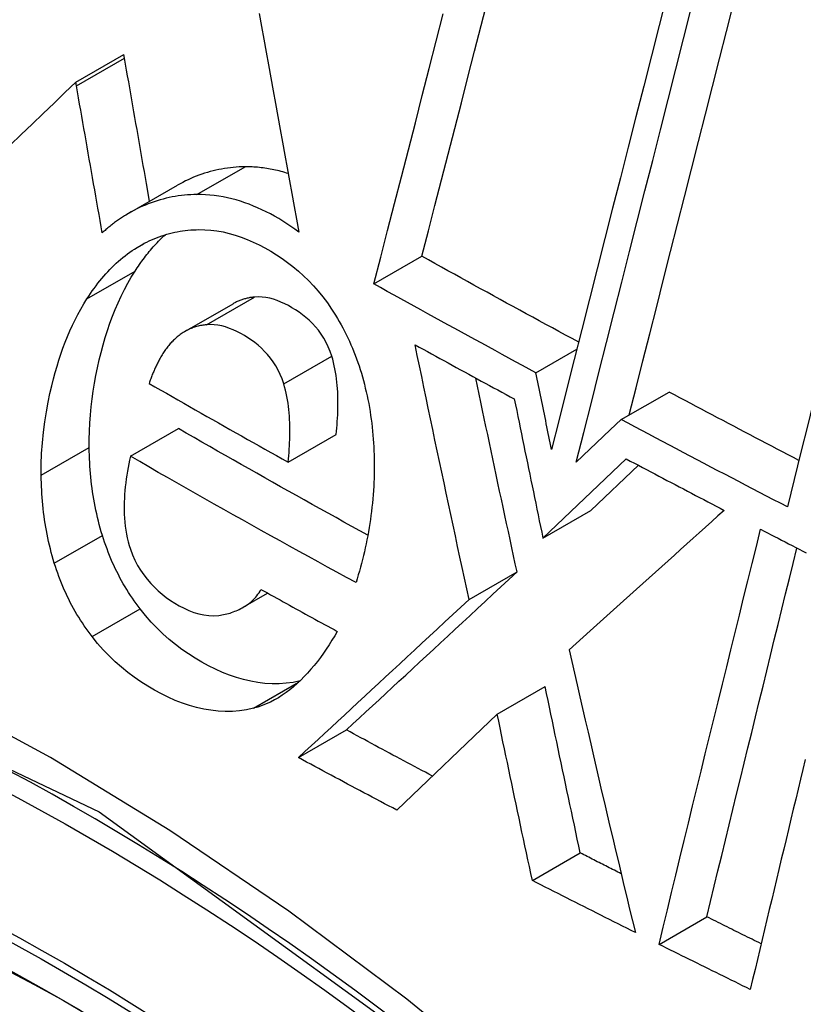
# Model space of a CAD drawing. Header units: inches. Extents: x 338.7 to 398.8, y 128 to 186.9.
# Tile 77 of 110: x 396.8079 to 396.9041, y 140.9746 to 141.0954. Entities that reach past the tile are written whole.
import ezdxf

# ---------------------------------------------------------------- set-up
doc = ezdxf.new("R2010")
doc.units = ezdxf.units.IN
doc.header["$MEASUREMENT"] = 0
doc.layers.add('Visible Edges(ANSI)', color=7, linetype='Continuous', lineweight=25)
doc.layers.add('Visible Tangent Edges(ANSI)', color=7, linetype='Continuous', lineweight=25)

msp = doc.modelspace()

# ---------------------------------------------------------------- linework, layer by layer
at = {"layer": 'Visible Edges(ANSI)'}
for p, q in [((396.81481, 141.08778), (396.82071, 141.09117)), ((396.82079, 141.09073), (396.82071, 141.09117)), ((396.81489, 141.08733), (396.81481, 141.08778)), ((396.82139, 141.07173), (396.82729, 141.07513)), ((396.85141, 141.06302), (396.8573, 141.06641)), ((396.82821, 141.05718), (396.83411, 141.06058)), ((396.8713, 141.05212), (396.87632, 141.05501)), ((396.88175, 141.04636), (396.88764, 141.04975)), ((396.88175, 141.04636), (396.8804, 141.04509)), ((396.82151, 141.04186), (396.82741, 141.04525)), ((396.8804, 141.04509), (396.87625, 141.04113)), ((396.84087, 141.04114), (396.84677, 141.04454)), ((396.87216, 141.03182), (396.88239, 141.04154)), ((396.87805, 141.03521), (396.88388, 141.04075)), ((396.87216, 141.03182), (396.87805, 141.03521)), ((396.86309, 141.02428), (396.86898, 141.02767)), ((396.83536, 141.02332), (396.83836, 141.02505)), ((396.86655, 141.01021), (396.87243, 141.0136)), ((396.86655, 141.01021), (396.85422, 140.99842)), ((396.84214, 141.00487), (396.84803, 141.00827)), ((396.87086, 140.98979), (396.87674, 140.99317)), ((396.88641, 140.98195), (396.89228, 140.98533))]:
    msp.add_line(p, q, dxfattribs=at)
at = {"layer": 'Visible Edges(ANSI)', "flags": 128}
for points in [[(396.8573, 141.06641), (396.8581, 141.06952), (396.8589, 141.07265), (396.85971, 141.07578), (396.86052, 141.07893), (396.86133, 141.08208), (396.86214, 141.08524), (396.86295, 141.08841), (396.86377, 141.09158), (396.86458, 141.09475), (396.8654, 141.09793)], [(396.88737, 141.09847), (396.88642, 141.09475), (396.88547, 141.09102), (396.88452, 141.08728), (396.88357, 141.08354), (396.88261, 141.0798), (396.88166, 141.07605), (396.88071, 141.07231), (396.87976, 141.06858), (396.87882, 141.06485), (396.87787, 141.06113), (396.87693, 141.05742), (396.87599, 141.05372), (396.87506, 141.05003), (396.87413, 141.04636), (396.87321, 141.04271)], [(396.87625, 141.04113), (396.87717, 141.04478), (396.8781, 141.04845), (396.87903, 141.05213), (396.87996, 141.05582), (396.8809, 141.05953), (396.88184, 141.06325), (396.88279, 141.06698), (396.88374, 141.07071), (396.88468, 141.07444), (396.88563, 141.07818), (396.88658, 141.08192), (396.88753, 141.08566), (396.88848, 141.08939), (396.88943, 141.09312), (396.89037, 141.09684)], [(396.88275, 141.04694), (396.88359, 141.05025), (396.88443, 141.05357), (396.88527, 141.05691), (396.88612, 141.06026), (396.88697, 141.06361), (396.88782, 141.06698), (396.88867, 141.07035), (396.88953, 141.07372), (396.89039, 141.0771), (396.89125, 141.08049), (396.8921, 141.08387), (396.89296, 141.08725), (396.89382, 141.09063), (396.89468, 141.09401), (396.89554, 141.09738)], [(396.9174, 141.09674), (396.91655, 141.09336), (396.9157, 141.08997), (396.91485, 141.08658), (396.914, 141.08317), (396.91315, 141.07977), (396.91229, 141.07636), (396.91144, 141.07295), (396.91059, 141.06953), (396.90974, 141.06612), (396.90889, 141.06271), (396.90804, 141.0593), (396.90719, 141.0559), (396.90634, 141.0525), (396.9055, 141.04911), (396.90466, 141.04573), (396.90383, 141.04236), (396.90299, 141.03899), (396.90217, 141.03564)], [(396.83733, 141.09619), (396.83761, 141.09462), (396.8379, 141.09305), (396.83818, 141.09147), (396.83847, 141.08989), (396.83875, 141.08831), (396.83904, 141.08673), (396.83932, 141.08515), (396.83961, 141.08357), (396.8399, 141.08199), (396.84018, 141.08041), (396.84047, 141.07884), (396.84076, 141.07726), (396.84105, 141.07568), (396.84134, 141.0741), (396.84162, 141.07253), (396.84191, 141.07095), (396.8422, 141.06938)], [(396.85141, 141.06302), (396.85225, 141.06629), (396.85309, 141.06957), (396.85394, 141.07287), (396.85478, 141.07617), (396.85564, 141.07949), (396.85649, 141.08281), (396.85734, 141.08614), (396.8582, 141.08947), (396.85906, 141.09281), (396.85992, 141.09615)], [(396.82387, 141.07316), (396.82374, 141.07389), (396.82361, 141.07463), (396.82348, 141.07536), (396.82335, 141.07609), (396.82322, 141.07683), (396.82309, 141.07756), (396.82296, 141.07829), (396.82284, 141.07903), (396.82271, 141.07976), (396.82258, 141.08049), (396.82245, 141.08123), (396.82232, 141.08196), (396.82219, 141.08269), (396.82206, 141.08343), (396.82194, 141.08416), (396.82181, 141.08489), (396.82168, 141.08562), (396.82155, 141.08635), (396.82142, 141.08708), (396.8213, 141.08781), (396.82117, 141.08854), (396.82104, 141.08927), (396.82091, 141.09), (396.82079, 141.09073)], [(396.81481, 141.08778), (396.81348, 141.0865), (396.81214, 141.08522), (396.8108, 141.08393), (396.80946, 141.08264), (396.80811, 141.08134), (396.80676, 141.08004)], [(396.81805, 141.06929), (396.81792, 141.07004), (396.81779, 141.07079), (396.81766, 141.07154), (396.81752, 141.0723), (396.81739, 141.07305), (396.81726, 141.0738), (396.81713, 141.07456), (396.81699, 141.07531), (396.81686, 141.07607), (396.81673, 141.07682), (396.8166, 141.07757), (396.81646, 141.07832), (396.81633, 141.07908), (396.8162, 141.07983), (396.81607, 141.08058), (396.81594, 141.08133), (396.81581, 141.08209), (396.81567, 141.08284), (396.81554, 141.08359), (396.81541, 141.08434), (396.81528, 141.08509), (396.81515, 141.08584), (396.81502, 141.08659), (396.81489, 141.08733)], [(396.83558, 141.07739), (396.83521, 141.07738), (396.83485, 141.07737), (396.83449, 141.07735), (396.83413, 141.07732), (396.83378, 141.07728), (396.83342, 141.07723), (396.83306, 141.07718), (396.83271, 141.07712), (396.83236, 141.07706), (396.83201, 141.07698), (396.83166, 141.0769), (396.83131, 141.07681), (396.83096, 141.07671), (396.83062, 141.0766), (396.83027, 141.07649), (396.82993, 141.07637), (396.82959, 141.07624), (396.82926, 141.0761), (396.82892, 141.07596), (396.82859, 141.07581), (396.82826, 141.07565), (396.82794, 141.07548), (396.82761, 141.07531), (396.82729, 141.07513)], [(396.84089, 141.07656), (396.84067, 141.07663), (396.84045, 141.0767), (396.84023, 141.07676), (396.84, 141.07682), (396.83978, 141.07688), (396.83956, 141.07693), (396.83934, 141.07698), (396.83912, 141.07703), (396.8389, 141.07707), (396.83868, 141.07712), (396.83846, 141.07716), (396.83824, 141.07719), (396.83801, 141.07723), (396.83779, 141.07726), (396.83757, 141.07728), (396.83735, 141.07731), (396.83713, 141.07733), (396.83691, 141.07735), (396.83668, 141.07736), (396.83646, 141.07737), (396.83624, 141.07738), (396.83602, 141.07739), (396.8358, 141.07739), (396.83558, 141.07739)], [(396.82968, 141.07399), (396.82929, 141.07398), (396.82891, 141.07397), (396.82853, 141.07394), (396.82815, 141.07391), (396.82777, 141.07387), (396.82739, 141.07382), (396.82702, 141.07376), (396.82664, 141.07369), (396.82627, 141.07362), (396.8259, 141.07354), (396.82553, 141.07344), (396.82516, 141.07334), (396.82479, 141.07323), (396.82443, 141.07311), (396.82406, 141.07298), (396.82371, 141.07285), (396.82335, 141.0727), (396.82299, 141.07255), (396.82264, 141.07239), (396.82229, 141.07222), (396.82195, 141.07204), (396.82161, 141.07186), (396.82127, 141.07166), (396.82093, 141.07146)], [(396.8422, 141.06938), (396.84171, 141.06974), (396.84122, 141.07008), (396.84073, 141.07041), (396.84023, 141.07072), (396.83972, 141.07103), (396.83921, 141.07132), (396.8387, 141.0716), (396.83818, 141.07186), (396.83766, 141.07212), (396.83713, 141.07236), (396.83661, 141.07258), (396.83608, 141.07279), (396.83555, 141.07298), (396.83502, 141.07316), (396.83449, 141.07332), (396.83395, 141.07346), (396.83342, 141.07359), (396.83288, 141.0737), (396.83235, 141.07379), (396.83181, 141.07387), (396.83128, 141.07393), (396.83074, 141.07397), (396.83021, 141.07399), (396.82968, 141.07399)], [(396.82093, 141.07146), (396.8208, 141.07138), (396.82068, 141.0713), (396.82055, 141.07122), (396.82043, 141.07114), (396.82031, 141.07106), (396.82018, 141.07097), (396.82006, 141.07089), (396.81994, 141.0708), (396.81982, 141.07072), (396.81969, 141.07063), (396.81957, 141.07054), (396.81945, 141.07045), (396.81933, 141.07036), (396.81922, 141.07027), (396.8191, 141.07017), (396.81898, 141.07008), (396.81886, 141.06998), (396.81874, 141.06989), (396.81863, 141.06979), (396.81851, 141.06969), (396.8184, 141.06959), (396.81828, 141.06949), (396.81817, 141.06939), (396.81805, 141.06929)], [(396.82208, 141.06458), (396.82221, 141.06479), (396.82235, 141.065), (396.82249, 141.06521), (396.82264, 141.06542), (396.82278, 141.06563), (396.82293, 141.06583), (396.82307, 141.06603), (396.82322, 141.06623), (396.82337, 141.06642), (396.82352, 141.06662), (396.82368, 141.06681), (396.82383, 141.067), (396.82399, 141.06718), (396.82414, 141.06737), (396.8243, 141.06755), (396.82446, 141.06773), (396.82462, 141.0679), (396.82479, 141.06808), (396.82495, 141.06825), (396.82512, 141.06842), (396.82529, 141.06858), (396.82545, 141.06874), (396.82563, 141.06891), (396.8258, 141.06906)], [(396.82232, 141.06749), (396.82261, 141.06767), (396.82291, 141.06783), (396.82321, 141.068), (396.82351, 141.06815), (396.82381, 141.0683), (396.82411, 141.06844), (396.82442, 141.06857), (396.82473, 141.06869), (396.82504, 141.06881), (396.82535, 141.06892), (396.82567, 141.06902), (396.82599, 141.06912), (396.82631, 141.06921), (396.82663, 141.06929), (396.82695, 141.06936), (396.82727, 141.06942), (396.8276, 141.06948), (396.82792, 141.06953), (396.82825, 141.06957), (396.82858, 141.06961), (396.82891, 141.06964), (396.82924, 141.06966), (396.82957, 141.06967), (396.8299, 141.06968)], [(396.8299, 141.06968), (396.83065, 141.06967), (396.83139, 141.06961), (396.83214, 141.06952), (396.83289, 141.06939), (396.83363, 141.06921), (396.83437, 141.069), (396.83511, 141.06876), (396.83585, 141.06848), (396.83658, 141.06816), (396.8373, 141.06781), (396.83802, 141.06743), (396.83874, 141.06703), (396.83943, 141.0666), (396.84012, 141.06615), (396.8408, 141.06566), (396.84147, 141.06514), (396.84213, 141.0646), (396.84277, 141.06402), (396.84339, 141.06342), (396.84399, 141.06278), (396.84458, 141.06212), (396.84514, 141.06142), (396.84569, 141.06069), (396.84621, 141.05992)], [(396.81618, 141.06118), (396.81639, 141.06151), (396.81661, 141.06184), (396.81683, 141.06216), (396.81706, 141.06247), (396.81729, 141.06278), (396.81752, 141.06309), (396.81775, 141.06338), (396.81799, 141.06367), (396.81823, 141.06396), (396.81848, 141.06424), (396.81873, 141.06451), (396.81898, 141.06478), (396.81924, 141.06504), (396.8195, 141.0653), (396.81977, 141.06555), (396.82004, 141.06579), (396.82031, 141.06602), (396.82058, 141.06625), (396.82086, 141.06648), (396.82115, 141.06669), (396.82144, 141.0669), (396.82173, 141.06711), (396.82202, 141.0673), (396.82232, 141.06749)], [(396.87654, 141.05586), (396.87573, 141.0563), (396.87493, 141.05673), (396.87412, 141.05717), (396.87332, 141.05761), (396.87251, 141.05804), (396.87171, 141.05848), (396.87091, 141.05892), (396.8701, 141.05936), (396.8693, 141.0598), (396.8685, 141.06023), (396.8677, 141.06067), (396.86689, 141.06111), (396.86609, 141.06155), (396.86529, 141.06199), (396.86449, 141.06243), (396.86369, 141.06287), (396.86289, 141.06332), (396.86209, 141.06376), (396.86129, 141.0642), (396.86049, 141.06464), (396.8597, 141.06508), (396.8589, 141.06553), (396.8581, 141.06597), (396.8573, 141.06641)], [(396.81646, 141.04293), (396.81646, 141.04394), (396.81648, 141.04494), (396.81653, 141.04594), (396.81661, 141.04693), (396.8167, 141.04792), (396.81681, 141.0489), (396.81695, 141.04987), (396.81711, 141.05083), (396.81728, 141.05179), (396.81748, 141.05273), (396.81769, 141.05368), (396.81792, 141.05461), (396.81817, 141.05552), (396.81843, 141.05642), (396.81871, 141.05731), (396.819, 141.05818), (396.81932, 141.05904), (396.81965, 141.05988), (396.82001, 141.06071), (396.82038, 141.06152), (396.82078, 141.06232), (396.82119, 141.06309), (396.82162, 141.06384), (396.82208, 141.06458)], [(396.8713, 141.05212), (396.87046, 141.05257), (396.86963, 141.05302), (396.8688, 141.05347), (396.86796, 141.05392), (396.86713, 141.05437), (396.8663, 141.05483), (396.86547, 141.05528), (396.86464, 141.05573), (396.86381, 141.05618), (396.86298, 141.05664), (396.86215, 141.05709), (396.86132, 141.05755), (396.86049, 141.058), (396.85966, 141.05845), (396.85883, 141.05891), (396.85801, 141.05936), (396.85718, 141.05982), (396.85635, 141.06028), (396.85553, 141.06073), (396.8547, 141.06119), (396.85388, 141.06164), (396.85305, 141.0621), (396.85223, 141.06256), (396.85141, 141.06302)], [(396.81056, 141.03953), (396.81057, 141.04086), (396.81061, 141.04219), (396.8107, 141.0435), (396.81083, 141.04481), (396.811, 141.0461), (396.81119, 141.04733), (396.8114, 141.04849), (396.81163, 141.04955), (396.81185, 141.05052), (396.81207, 141.05138), (396.81227, 141.05215), (396.8125, 141.05291), (396.81273, 141.05367), (396.81297, 141.05441), (396.81323, 141.05514), (396.8135, 141.05586), (396.81379, 141.05657), (396.81409, 141.05726), (396.8144, 141.05795), (396.81473, 141.05862), (396.81507, 141.05928), (396.81542, 141.05993), (396.81579, 141.06056), (396.81618, 141.06118)], [(396.83675, 141.06141), (396.83664, 141.06139), (396.83652, 141.06138), (396.83641, 141.06136), (396.83629, 141.06135), (396.83618, 141.06133), (396.83607, 141.06131), (396.83595, 141.06128), (396.83584, 141.06126), (396.83573, 141.06123), (396.83562, 141.0612), (396.83551, 141.06117), (396.83539, 141.06114), (396.83528, 141.0611), (396.83517, 141.06107), (396.83506, 141.06103), (396.83496, 141.06099), (396.83485, 141.06094), (396.83474, 141.0609), (396.83463, 141.06085), (396.83453, 141.0608), (396.83442, 141.06075), (396.83432, 141.0607), (396.83421, 141.06064), (396.83411, 141.06058)], [(396.84623, 141.05416), (396.84603, 141.05474), (396.8458, 141.0553), (396.84555, 141.05584), (396.84526, 141.05636), (396.84494, 141.05685), (396.8446, 141.05732), (396.84424, 141.05776), (396.84386, 141.05817), (396.84347, 141.05855), (396.84306, 141.05891), (396.84264, 141.05924), (396.84222, 141.05955), (396.84178, 141.05984), (396.84134, 141.0601), (396.8409, 141.06035), (396.84045, 141.06058), (396.83999, 141.06079), (396.83953, 141.06097), (396.83907, 141.06113), (396.83861, 141.06126), (396.83814, 141.06135), (396.83768, 141.06141), (396.83721, 141.06143), (396.83675, 141.06141)], [(396.84621, 141.05992), (396.84645, 141.05955), (396.84669, 141.05917), (396.84692, 141.05878), (396.84714, 141.0584), (396.84737, 141.058), (396.84758, 141.05761), (396.84779, 141.0572), (396.848, 141.0568), (396.84819, 141.05639), (396.84839, 141.05597), (396.84858, 141.05555), (396.84876, 141.05513), (396.84893, 141.0547), (396.8491, 141.05426), (396.84927, 141.05383), (396.84943, 141.05339), (396.84958, 141.05295), (396.84972, 141.0525), (396.84986, 141.05206), (396.84999, 141.05161), (396.85012, 141.05115), (396.85024, 141.0507), (396.85035, 141.05024), (396.85046, 141.04978)], [(396.83085, 141.05801), (396.8307, 141.05799), (396.83055, 141.05797), (396.8304, 141.05795), (396.83026, 141.05792), (396.83011, 141.0579), (396.82996, 141.05786), (396.82981, 141.05783), (396.82967, 141.05779), (396.82952, 141.05775), (396.82938, 141.0577), (396.82923, 141.05765), (396.82909, 141.0576), (396.82895, 141.05755), (396.82881, 141.05749), (396.82867, 141.05742), (396.82853, 141.05736), (396.82839, 141.05729), (396.82826, 141.05721), (396.82813, 141.05713), (396.82799, 141.05705), (396.82786, 141.05697), (396.82773, 141.05688), (396.82761, 141.05679), (396.82748, 141.05669)], [(396.84033, 141.05077), (396.84013, 141.05135), (396.83991, 141.05191), (396.83965, 141.05245), (396.83936, 141.05296), (396.83905, 141.05345), (396.83872, 141.0539), (396.83836, 141.05434), (396.83799, 141.05474), (396.8376, 141.05513), (396.8372, 141.05548), (396.83678, 141.05582), (396.83636, 141.05612), (396.83593, 141.05641), (396.8355, 141.05668), (396.83505, 141.05693), (396.83459, 141.05716), (396.83413, 141.05738), (396.83367, 141.05756), (396.8332, 141.05773), (396.83273, 141.05786), (396.83226, 141.05795), (396.83179, 141.05801), (396.83132, 141.05803), (396.83085, 141.05801)], [(396.82748, 141.05669), (396.82737, 141.0566), (396.82725, 141.05651), (396.82714, 141.05641), (396.82703, 141.05631), (396.82692, 141.05621), (396.82682, 141.05611), (396.82671, 141.05601), (396.82661, 141.0559), (396.82651, 141.0558), (396.82641, 141.05569), (396.82631, 141.05557), (396.82621, 141.05546), (396.82611, 141.05534), (396.82602, 141.05522), (396.82593, 141.0551), (396.82583, 141.05498), (396.82574, 141.05485), (396.82566, 141.05473), (396.82557, 141.0546), (396.82548, 141.05446), (396.8254, 141.05433), (396.82532, 141.05419), (396.82524, 141.05405), (396.82516, 141.05391)], [(396.86309, 141.02428), (396.86281, 141.02558), (396.86252, 141.02688), (396.86224, 141.02819), (396.86196, 141.02949), (396.86168, 141.03079), (396.8614, 141.0321), (396.86112, 141.0334), (396.86084, 141.03471), (396.86056, 141.03601), (396.86029, 141.03732), (396.86001, 141.03862), (396.85973, 141.03992), (396.85946, 141.04123), (396.85918, 141.04253), (396.8589, 141.04384), (396.85863, 141.04514), (396.85836, 141.04644), (396.85808, 141.04775), (396.85781, 141.04905), (396.85754, 141.05035), (396.85727, 141.05165), (396.857, 141.05295), (396.85673, 141.05425), (396.85646, 141.05554)], [(396.85646, 141.05554), (396.85696, 141.05526), (396.85747, 141.05499), (396.85798, 141.05471), (396.85848, 141.05443), (396.85899, 141.05415), (396.8595, 141.05387), (396.86, 141.0536), (396.86051, 141.05332), (396.86102, 141.05304), (396.86152, 141.05276), (396.86203, 141.05249), (396.86254, 141.05221), (396.86305, 141.05193), (396.86356, 141.05166), (396.86406, 141.05138), (396.86457, 141.0511), (396.86508, 141.05083), (396.86559, 141.05055), (396.8661, 141.05028), (396.86661, 141.05), (396.86712, 141.04972), (396.86762, 141.04945), (396.86813, 141.04917), (396.86864, 141.0489)], [(396.82516, 141.05391), (396.8251, 141.05379), (396.82504, 141.05367), (396.82497, 141.05355), (396.82491, 141.05343), (396.82485, 141.0533), (396.82479, 141.05318), (396.82472, 141.05305), (396.82466, 141.05293), (396.8246, 141.0528), (396.82454, 141.05267), (396.82448, 141.05254), (396.82443, 141.05241), (396.82437, 141.05228), (396.82431, 141.05215), (396.82426, 141.05202), (396.8242, 141.05188), (396.82415, 141.05175), (396.8241, 141.05162), (396.82405, 141.05148), (396.824, 141.05135), (396.82395, 141.05121), (396.8239, 141.05108), (396.82386, 141.05094), (396.82382, 141.0508)], [(396.84677, 141.04454), (396.84681, 141.04493), (396.84685, 141.04533), (396.84688, 141.04572), (396.84691, 141.04612), (396.84694, 141.04652), (396.84696, 141.04693), (396.84697, 141.04733), (396.84699, 141.04773), (396.84699, 141.04814), (396.84699, 141.04854), (396.84699, 141.04894), (396.84697, 141.04935), (396.84696, 141.04975), (396.84693, 141.05016), (396.8469, 141.05056), (396.84686, 141.05097), (396.84681, 141.05138), (396.84676, 141.05178), (396.84669, 141.05218), (396.84662, 141.05259), (396.84654, 141.05298), (396.84644, 141.05338), (396.84634, 141.05377), (396.84623, 141.05416)], [(396.87321, 141.04271), (396.87313, 141.04311), (396.87305, 141.0435), (396.87297, 141.04389), (396.87289, 141.04428), (396.87281, 141.04467), (396.87273, 141.04506), (396.87265, 141.04546), (396.87257, 141.04585), (396.87249, 141.04624), (396.87241, 141.04663), (396.87233, 141.04702), (396.87225, 141.04741), (396.87217, 141.04781), (396.87209, 141.0482), (396.87201, 141.04859), (396.87193, 141.04898), (396.87185, 141.04937), (396.87177, 141.04976), (396.87169, 141.05016), (396.87161, 141.05055), (396.87153, 141.05094), (396.87146, 141.05133), (396.87138, 141.05172), (396.8713, 141.05212)], [(396.82382, 141.0508), (396.82452, 141.0504), (396.82523, 141.04999), (396.82593, 141.04959), (396.82664, 141.04918), (396.82735, 141.04878), (396.82806, 141.04837), (396.82876, 141.04797), (396.82947, 141.04757), (396.83018, 141.04716), (396.83089, 141.04676), (396.8316, 141.04636), (396.83231, 141.04595), (396.83302, 141.04555), (396.83373, 141.04515), (396.83444, 141.04475), (396.83516, 141.04435), (396.83587, 141.04394), (396.83658, 141.04354), (396.8373, 141.04314), (396.83801, 141.04274), (396.83873, 141.04234), (396.83944, 141.04194), (396.84016, 141.04154), (396.84087, 141.04114)], [(396.84087, 141.04114), (396.84091, 141.04153), (396.84095, 141.04193), (396.84099, 141.04233), (396.84102, 141.04273), (396.84104, 141.04313), (396.84106, 141.04353), (396.84108, 141.04394), (396.84109, 141.04435), (396.84109, 141.04475), (396.84109, 141.04516), (396.84109, 141.04557), (396.84108, 141.04597), (396.84106, 141.04638), (396.84103, 141.04679), (396.841, 141.04719), (396.84096, 141.04759), (396.84091, 141.04799), (396.84086, 141.0484), (396.84079, 141.0488), (396.84072, 141.0492), (396.84064, 141.04959), (396.84054, 141.04999), (396.84044, 141.05038), (396.84033, 141.05077)], [(396.86898, 141.02767), (396.86876, 141.02866), (396.86855, 141.02965), (396.86833, 141.03064), (396.86812, 141.03163), (396.86791, 141.03262), (396.86769, 141.03361), (396.86748, 141.0346), (396.86727, 141.0356), (396.86706, 141.03659), (396.86684, 141.03758), (396.86663, 141.03857), (396.86642, 141.03957), (396.86621, 141.04056), (396.866, 141.04155), (396.86579, 141.04254), (396.86558, 141.04353), (396.86537, 141.04453), (396.86516, 141.04552), (396.86495, 141.04651), (396.86474, 141.0475), (396.86453, 141.04849), (396.86432, 141.04948), (396.86412, 141.05047), (396.86391, 141.05146)], [(396.85046, 141.04978), (396.85057, 141.0493), (396.85067, 141.04882), (396.85076, 141.04833), (396.85085, 141.04785), (396.85093, 141.04737), (396.851, 141.04688), (396.85107, 141.0464), (396.85113, 141.04592), (396.85119, 141.04543), (396.85124, 141.04495), (396.85129, 141.04446), (396.85133, 141.04398), (396.85136, 141.0435), (396.85139, 141.04301), (396.85141, 141.04253), (396.85143, 141.04204), (396.85144, 141.04156), (396.85145, 141.04108), (396.85145, 141.04059), (396.85145, 141.04011), (396.85144, 141.03962), (396.85142, 141.03914), (396.8514, 141.03866), (396.85138, 141.03818)], [(396.90358, 141.04135), (396.90291, 141.0417), (396.90224, 141.04205), (396.90158, 141.0424), (396.90091, 141.04274), (396.90025, 141.04309), (396.89958, 141.04344), (396.89891, 141.04379), (396.89825, 141.04414), (396.89758, 141.04449), (396.89692, 141.04484), (396.89625, 141.04519), (396.89559, 141.04554), (396.89493, 141.04589), (396.89426, 141.04624), (396.8936, 141.04659), (396.89294, 141.04694), (396.89227, 141.04729), (396.89161, 141.04764), (396.89095, 141.04799), (396.89029, 141.04835), (396.88962, 141.0487), (396.88896, 141.04905), (396.8883, 141.0494), (396.88764, 141.04975)], [(396.86864, 141.0489), (396.86879, 141.04819), (396.86893, 141.04747), (396.86908, 141.04676), (396.86922, 141.04605), (396.86937, 141.04534), (396.86951, 141.04463), (396.86966, 141.04392), (396.8698, 141.0432), (396.86995, 141.04249), (396.8701, 141.04178), (396.87024, 141.04107), (396.87039, 141.04036), (396.87054, 141.03965), (396.87068, 141.03893), (396.87083, 141.03822), (396.87098, 141.03751), (396.87112, 141.0368), (396.87127, 141.03609), (396.87142, 141.03537), (396.87157, 141.03466), (396.87171, 141.03395), (396.87186, 141.03324), (396.87201, 141.03253), (396.87216, 141.03182)], [(396.90217, 141.03564), (396.90131, 141.03609), (396.90046, 141.03653), (396.8996, 141.03697), (396.89875, 141.03742), (396.89789, 141.03786), (396.89704, 141.03831), (396.89619, 141.03875), (396.89533, 141.0392), (396.89448, 141.03965), (396.89363, 141.04009), (396.89278, 141.04054), (396.89193, 141.04098), (396.89108, 141.04143), (396.89023, 141.04188), (396.88938, 141.04233), (396.88853, 141.04277), (396.88768, 141.04322), (396.88683, 141.04367), (396.88599, 141.04412), (396.88514, 141.04457), (396.88429, 141.04502), (396.88344, 141.04546), (396.8826, 141.04591), (396.88175, 141.04636)], [(396.85066, 141.03218), (396.84968, 141.03271), (396.8487, 141.03325), (396.84772, 141.03379), (396.84675, 141.03433), (396.84577, 141.03487), (396.8448, 141.03542), (396.84382, 141.03596), (396.84285, 141.0365), (396.84188, 141.03704), (396.84091, 141.03759), (396.83994, 141.03813), (396.83897, 141.03867), (396.838, 141.03922), (396.83703, 141.03977), (396.83607, 141.04031), (396.8351, 141.04086), (396.83414, 141.04141), (396.83317, 141.04195), (396.83221, 141.0425), (396.83125, 141.04305), (396.83029, 141.0436), (396.82933, 141.04415), (396.82837, 141.0447), (396.82741, 141.04525)], [(396.81807, 141.03215), (396.81794, 141.03259), (396.81781, 141.03302), (396.81769, 141.03347), (396.81758, 141.03391), (396.81747, 141.03435), (396.81737, 141.03479), (396.81727, 141.03524), (396.81718, 141.03569), (396.81709, 141.03613), (396.81701, 141.03658), (396.81694, 141.03703), (396.81687, 141.03748), (396.81681, 141.03793), (396.81675, 141.03838), (396.8167, 141.03883), (396.81665, 141.03929), (396.81661, 141.03974), (396.81657, 141.04019), (396.81654, 141.04065), (396.81652, 141.0411), (396.81649, 141.04156), (396.81648, 141.04201), (396.81646, 141.04247), (396.81646, 141.04293)], [(396.82151, 141.04186), (396.82141, 141.0414), (396.82132, 141.04094), (396.82123, 141.04048), (396.82115, 141.04002), (396.82107, 141.03955), (396.821, 141.03908), (396.82094, 141.0386), (396.82088, 141.03813), (396.82084, 141.03766), (396.8208, 141.03718), (396.82077, 141.0367), (396.82075, 141.03621), (396.82074, 141.03572), (396.82074, 141.03524), (396.82075, 141.03475), (396.82077, 141.03426), (396.82081, 141.03377), (396.82086, 141.03328), (396.82093, 141.0328), (396.82101, 141.03232), (396.82111, 141.03184), (396.82123, 141.03137), (396.82136, 141.0309), (396.82151, 141.03044)], [(396.84921, 141.02635), (396.84804, 141.02698), (396.84687, 141.02762), (396.84571, 141.02826), (396.84454, 141.0289), (396.84338, 141.02954), (396.84221, 141.03018), (396.84105, 141.03083), (396.83989, 141.03147), (396.83874, 141.03211), (396.83758, 141.03276), (396.83642, 141.0334), (396.83527, 141.03405), (396.83411, 141.03469), (396.83296, 141.03534), (396.83181, 141.03599), (396.83066, 141.03664), (396.82951, 141.03729), (396.82836, 141.03794), (396.82722, 141.03859), (396.82607, 141.03924), (396.82493, 141.03989), (396.82379, 141.04055), (396.82265, 141.0412), (396.82151, 141.04186)], [(396.88239, 141.04154), (396.88288, 141.04128), (396.88338, 141.04102), (396.88388, 141.04075), (396.88438, 141.04049), (396.88488, 141.04022), (396.88538, 141.03996), (396.88588, 141.03969), (396.88638, 141.03943), (396.88688, 141.03917), (396.88738, 141.0389), (396.88788, 141.03864), (396.88838, 141.03838), (396.88889, 141.03811), (396.88939, 141.03785), (396.88989, 141.03759), (396.89039, 141.03733), (396.89089, 141.03706), (396.89139, 141.0368), (396.89189, 141.03654), (396.8924, 141.03627), (396.8929, 141.03601), (396.8934, 141.03575), (396.8939, 141.03549), (396.89441, 141.03522)], [(396.81217, 141.02875), (396.81204, 141.02919), (396.81191, 141.02963), (396.81179, 141.03007), (396.81168, 141.03051), (396.81157, 141.03095), (396.81147, 141.0314), (396.81137, 141.03184), (396.81128, 141.03229), (396.8112, 141.03274), (396.81112, 141.03318), (396.81104, 141.03363), (396.81097, 141.03408), (396.81091, 141.03453), (396.81085, 141.03498), (396.8108, 141.03544), (396.81075, 141.03589), (396.81071, 141.03634), (396.81067, 141.0368), (396.81064, 141.03725), (396.81062, 141.03771), (396.81059, 141.03816), (396.81058, 141.03862), (396.81057, 141.03907), (396.81056, 141.03953)], [(396.85138, 141.03818), (396.85134, 141.03766), (396.85131, 141.03714), (396.85126, 141.03663), (396.85121, 141.03612), (396.85116, 141.03561), (396.8511, 141.0351), (396.85104, 141.0346), (396.85097, 141.03409), (396.8509, 141.03359), (396.85082, 141.0331), (396.85073, 141.0326), (396.85064, 141.03211), (396.85055, 141.03162), (396.85045, 141.03113), (396.85035, 141.03064), (396.85024, 141.03015), (396.85013, 141.02967), (396.85001, 141.02919), (396.84989, 141.02871), (396.84976, 141.02823), (396.84963, 141.02776), (396.84949, 141.02729), (396.84935, 141.02682), (396.84921, 141.02635)], [(396.89441, 141.03522), (396.89364, 141.03454), (396.89288, 141.03385), (396.89211, 141.03316), (396.89135, 141.03247), (396.89059, 141.03179), (396.88982, 141.0311), (396.88906, 141.03041), (396.88829, 141.02972), (396.88752, 141.02903), (396.88675, 141.02834), (396.88597, 141.02764), (396.8852, 141.02694), (396.88441, 141.02624), (396.88363, 141.02553), (396.88283, 141.02482), (396.88204, 141.0241), (396.88123, 141.02338), (396.88042, 141.02265), (396.8796, 141.02191), (396.87878, 141.02117), (396.87794, 141.02042), (396.8771, 141.01966), (396.87625, 141.01889), (396.87538, 141.01812)], [(396.88641, 140.98195), (396.88692, 140.98406), (396.88743, 140.98618), (396.88795, 140.9883), (396.88846, 140.99043), (396.88898, 140.99255), (396.88949, 140.99468), (396.89001, 140.99681), (396.89053, 140.99894), (396.89105, 141.00108), (396.89157, 141.00321), (396.89209, 141.00534), (396.89262, 141.00747), (396.89314, 141.00961), (396.89366, 141.01174), (396.89418, 141.01387), (396.89471, 141.016), (396.89523, 141.01812), (396.89575, 141.02024), (396.89627, 141.02236), (396.89679, 141.02448), (396.89732, 141.02659), (396.89784, 141.0287), (396.89836, 141.0308), (396.89887, 141.0329)], [(396.89887, 141.0329), (396.8993, 141.03268), (396.89974, 141.03245), (396.90017, 141.03223), (396.9006, 141.03201), (396.90103, 141.03179), (396.90146, 141.03156), (396.90189, 141.03134), (396.90232, 141.03112), (396.90275, 141.03089), (396.90318, 141.03067), (396.90361, 141.03045), (396.90405, 141.03023), (396.90448, 141.03)], [(396.82271, 141.02312), (396.82246, 141.02345), (396.82222, 141.02378), (396.82198, 141.02411), (396.82175, 141.02445), (396.82152, 141.02479), (396.82129, 141.02514), (396.82107, 141.02549), (396.82085, 141.02585), (396.82064, 141.02621), (396.82043, 141.02658), (396.82023, 141.02695), (396.82003, 141.02733), (396.81984, 141.02771), (396.81965, 141.0281), (396.81947, 141.02849), (396.81929, 141.02888), (396.81912, 141.02928), (396.81895, 141.02968), (396.81879, 141.03008), (396.81864, 141.03049), (396.81849, 141.0309), (396.81834, 141.03131), (396.8182, 141.03173), (396.81807, 141.03215)], [(396.82151, 141.03044), (396.82177, 141.02976), (396.82207, 141.0291), (396.8224, 141.02847), (396.82276, 141.02787), (396.82315, 141.0273), (396.82356, 141.02676), (396.824, 141.02625), (396.82445, 141.02578), (396.82492, 141.02533), (396.82541, 141.02492), (396.82591, 141.02453), (396.82643, 141.02417), (396.82695, 141.02383), (396.82749, 141.02351), (396.82809, 141.0232), (396.82869, 141.02292), (396.82929, 141.0227), (396.82991, 141.02251), (396.83052, 141.02238), (396.83114, 141.02231), (396.83175, 141.02229), (396.83236, 141.02232), (396.83295, 141.02242), (396.83355, 141.02256)], [(396.89228, 140.98533), (396.89273, 140.9872), (396.89318, 140.98908), (396.89364, 140.99096), (396.8941, 140.99285), (396.89456, 140.99473), (396.89501, 140.99662), (396.89547, 140.99851), (396.89593, 141.0004), (396.89639, 141.00229), (396.89686, 141.00418), (396.89732, 141.00607), (396.89778, 141.00797), (396.89824, 141.00986), (396.89871, 141.01175), (396.89917, 141.01364), (396.89964, 141.01553), (396.9001, 141.01742), (396.90056, 141.01931), (396.90103, 141.0212), (396.90149, 141.02308), (396.90195, 141.02496), (396.90242, 141.02684), (396.90288, 141.02872), (396.90334, 141.03059)], [(396.81681, 141.01972), (396.81657, 141.02005), (396.81632, 141.02038), (396.81608, 141.02071), (396.81585, 141.02105), (396.81562, 141.0214), (396.81539, 141.02174), (396.81517, 141.0221), (396.81495, 141.02245), (396.81474, 141.02282), (396.81453, 141.02318), (396.81433, 141.02356), (396.81413, 141.02393), (396.81394, 141.02431), (396.81375, 141.0247), (396.81357, 141.02509), (396.81339, 141.02548), (396.81322, 141.02588), (396.81305, 141.02628), (396.81289, 141.02668), (396.81274, 141.02709), (396.81259, 141.0275), (396.81244, 141.02791), (396.8123, 141.02833), (396.81217, 141.02875)], [(396.84803, 141.00827), (396.84883, 141.009), (396.84962, 141.00974), (396.85042, 141.01048), (396.85123, 141.01123), (396.85203, 141.01198), (396.85285, 141.01273), (396.85366, 141.01348), (396.85448, 141.01425), (396.85531, 141.01501), (396.85615, 141.01579), (396.85699, 141.01657), (396.85785, 141.01736), (396.85871, 141.01816), (396.85958, 141.01896), (396.86046, 141.01978), (396.86135, 141.02061), (396.86226, 141.02145), (396.86317, 141.02229), (396.8641, 141.02316), (396.86505, 141.02403), (396.86601, 141.02492), (396.86698, 141.02582), (396.86797, 141.02674), (396.86898, 141.02767)], [(396.83355, 141.02256), (396.83374, 141.02262), (396.83393, 141.02269), (396.83412, 141.02275), (396.83431, 141.02283), (396.8345, 141.0229), (396.83469, 141.02299), (396.83488, 141.02307), (396.83507, 141.02317), (396.83525, 141.02326), (396.83543, 141.02337), (396.83561, 141.02348), (396.83578, 141.02359), (396.83596, 141.02371), (396.83612, 141.02384), (396.83629, 141.02397), (396.83645, 141.02412), (396.8366, 141.02426), (396.83675, 141.02442), (396.8369, 141.02458), (396.83704, 141.02475), (396.83717, 141.02493), (396.8373, 141.02511), (396.83742, 141.02531), (396.83754, 141.02551)], [(396.83754, 141.02551), (396.83793, 141.02529), (396.83832, 141.02508), (396.83871, 141.02486), (396.8391, 141.02465), (396.83949, 141.02443), (396.83988, 141.02422), (396.84027, 141.024), (396.84066, 141.02379), (396.84105, 141.02357), (396.84144, 141.02336), (396.84183, 141.02314), (396.84222, 141.02293), (396.84261, 141.02271), (396.843, 141.0225), (396.84339, 141.02229), (396.84378, 141.02207), (396.84417, 141.02186), (396.84456, 141.02164), (396.84495, 141.02143), (396.84534, 141.02122), (396.84573, 141.021), (396.84613, 141.02079), (396.84652, 141.02058), (396.84691, 141.02036)], [(396.84214, 141.00487), (396.84293, 141.00561), (396.84373, 141.00635), (396.84454, 141.00709), (396.84534, 141.00784), (396.84615, 141.00859), (396.84696, 141.00934), (396.84778, 141.0101), (396.8486, 141.01086), (396.84943, 141.01163), (396.85027, 141.01241), (396.85111, 141.01319), (396.85197, 141.01398), (396.85283, 141.01478), (396.8537, 141.01558), (396.85458, 141.0164), (396.85548, 141.01723), (396.85638, 141.01807), (396.8573, 141.01891), (396.85823, 141.01978), (396.85917, 141.02065), (396.86013, 141.02153), (396.8611, 141.02244), (396.86208, 141.02335), (396.86309, 141.02428)], [(396.84233, 141.01429), (396.84148, 141.01411), (396.84062, 141.014), (396.83977, 141.01394), (396.8389, 141.01394), (396.83803, 141.01399), (396.83716, 141.01409), (396.83629, 141.01425), (396.83541, 141.01445), (396.83454, 141.0147), (396.83367, 141.015), (396.83281, 141.01534), (396.83196, 141.01572), (396.83111, 141.01614), (396.83028, 141.01659), (396.82945, 141.01708), (396.82864, 141.0176), (396.82783, 141.01816), (396.82704, 141.01876), (396.82627, 141.01939), (396.82551, 141.02006), (396.82478, 141.02077), (396.82407, 141.02151), (396.82338, 141.0223), (396.82271, 141.02312)], [(396.83662, 141.01094), (396.83576, 141.01075), (396.8349, 141.01062), (396.83403, 141.01055), (396.83316, 141.01054), (396.83228, 141.01058), (396.83139, 141.01068), (396.83051, 141.01083), (396.82963, 141.01102), (396.82876, 141.01127), (396.82789, 141.01156), (396.82702, 141.0119), (396.82616, 141.01228), (396.82531, 141.0127), (396.82446, 141.01315), (396.82363, 141.01364), (396.8228, 141.01416), (396.82199, 141.01473), (396.82119, 141.01532), (396.82041, 141.01596), (396.81964, 141.01663), (396.8189, 141.01735), (396.81818, 141.0181), (396.81749, 141.01889), (396.81681, 141.01972)], [(396.84691, 141.02036), (396.84659, 141.01981), (396.84625, 141.01927), (396.84591, 141.01873), (396.84556, 141.0182), (396.8452, 141.01768), (396.84483, 141.01717), (396.84446, 141.01667), (396.84407, 141.01618), (396.84367, 141.01571), (396.84327, 141.01525), (396.84285, 141.01481), (396.84243, 141.01438), (396.84199, 141.01397), (396.84155, 141.01358), (396.8411, 141.01321), (396.84064, 141.01286), (396.84016, 141.01254), (396.83968, 141.01223), (396.8392, 141.01195), (396.8387, 141.01169), (396.83819, 141.01146), (396.83768, 141.01126), (396.83715, 141.01108), (396.83662, 141.01094)], [(396.87538, 141.01812), (396.87571, 141.01668), (396.87604, 141.01523), (396.87636, 141.01379), (396.87669, 141.01234), (396.87702, 141.01089), (396.87735, 141.00945), (396.87769, 141.008), (396.87802, 141.00655), (396.87835, 141.00511), (396.87869, 141.00366), (396.87903, 141.00221), (396.87936, 141.00076), (396.8797, 140.99931), (396.88004, 140.99787), (396.88038, 140.99642), (396.88073, 140.99497), (396.88107, 140.99352), (396.88141, 140.99207), (396.88176, 140.99063), (396.8821, 140.98918), (396.88245, 140.98773), (396.8828, 140.98629), (396.88315, 140.98484), (396.8835, 140.9834)], [(396.87674, 140.99317), (396.87656, 140.99402), (396.87637, 140.99487), (396.87619, 140.99572), (396.87601, 140.99657), (396.87583, 140.99743), (396.87565, 140.99828), (396.87546, 140.99913), (396.87528, 140.99998), (396.8751, 141.00083), (396.87492, 141.00168), (396.87474, 141.00253), (396.87456, 141.00339), (396.87438, 141.00424), (396.8742, 141.00509), (396.87403, 141.00594), (396.87385, 141.00679), (396.87367, 141.00764), (396.87349, 141.0085), (396.87331, 141.00935), (396.87314, 141.0102), (396.87296, 141.01105), (396.87278, 141.0119), (396.87261, 141.01275), (396.87243, 141.0136)], [(396.87086, 140.98979), (396.87068, 140.99064), (396.8705, 140.99149), (396.87031, 140.99234), (396.87013, 140.99319), (396.86995, 140.99404), (396.86977, 140.99489), (396.86958, 140.99574), (396.8694, 140.99659), (396.86922, 140.99744), (396.86904, 140.9983), (396.86886, 140.99915), (396.86868, 141), (396.8685, 141.00085), (396.86832, 141.0017), (396.86814, 141.00255), (396.86796, 141.0034), (396.86779, 141.00426), (396.86761, 141.00511), (396.86743, 141.00596), (396.86725, 141.00681), (396.86708, 141.00766), (396.8669, 141.00851), (396.86672, 141.00936), (396.86655, 141.01021)], [(396.8586, 141.00261), (396.85816, 141.00284), (396.85772, 141.00308), (396.85727, 141.00331), (396.85683, 141.00355), (396.85639, 141.00378), (396.85595, 141.00401), (396.85551, 141.00425), (396.85507, 141.00448), (396.85463, 141.00472), (396.85419, 141.00496), (396.85374, 141.00519), (396.8533, 141.00543), (396.85286, 141.00566), (396.85242, 141.0059), (396.85198, 141.00613), (396.85154, 141.00637), (396.8511, 141.00661), (396.85066, 141.00684), (396.85023, 141.00708), (396.84979, 141.00732), (396.84935, 141.00755), (396.84891, 141.00779), (396.84847, 141.00803), (396.84803, 141.00827)], [(396.85422, 140.99842), (396.85371, 140.99869), (396.85321, 140.99895), (396.8527, 140.99922), (396.8522, 140.99949), (396.85169, 140.99976), (396.85119, 141.00002), (396.85068, 141.00029), (396.85018, 141.00056), (396.84968, 141.00083), (396.84917, 141.0011), (396.84867, 141.00136), (396.84816, 141.00163), (396.84766, 141.0019), (396.84716, 141.00217), (396.84665, 141.00244), (396.84615, 141.00271), (396.84565, 141.00298), (396.84515, 141.00325), (396.84464, 141.00352), (396.84414, 141.00379), (396.84364, 141.00406), (396.84314, 141.00433), (396.84264, 141.0046), (396.84214, 141.00487)], [(396.90436, 141.00466), (396.90407, 141.00343), (396.90377, 141.00221), (396.90348, 141.00098), (396.90318, 140.99976), (396.90289, 140.99853), (396.90259, 140.9973), (396.9023, 140.99607), (396.902, 140.99484), (396.90171, 140.99362), (396.90141, 140.99239), (396.90112, 140.99116), (396.90082, 140.98993), (396.90053, 140.9887), (396.90024, 140.98747), (396.89994, 140.98624), (396.89965, 140.98501), (396.89936, 140.98378), (396.89906, 140.98255), (396.89877, 140.98133), (396.89848, 140.9801), (396.89819, 140.97887), (396.8979, 140.97765), (396.89761, 140.97642)], [(396.88176, 140.99061), (396.88155, 140.99072), (396.88134, 140.99083), (396.88113, 140.99093), (396.88092, 140.99104), (396.88071, 140.99115), (396.8805, 140.99125), (396.8803, 140.99136), (396.88009, 140.99146), (396.87988, 140.99157), (396.87967, 140.99168), (396.87946, 140.99178), (396.87925, 140.99189), (396.87904, 140.992), (396.87883, 140.9921), (396.87862, 140.99221), (396.87841, 140.99232), (396.8782, 140.99242), (396.87799, 140.99253), (396.87779, 140.99264), (396.87758, 140.99274), (396.87737, 140.99285), (396.87716, 140.99296), (396.87695, 140.99306), (396.87674, 140.99317)], [(396.8835, 140.9834), (396.88297, 140.98366), (396.88244, 140.98393), (396.88192, 140.98419), (396.88139, 140.98446), (396.88086, 140.98472), (396.88033, 140.98499), (396.8798, 140.98525), (396.87928, 140.98552), (396.87875, 140.98579), (396.87822, 140.98605), (396.8777, 140.98632), (396.87717, 140.98658), (396.87664, 140.98685), (396.87612, 140.98712), (396.87559, 140.98738), (396.87506, 140.98765), (396.87454, 140.98791), (396.87401, 140.98818), (396.87349, 140.98845), (396.87296, 140.98872), (396.87244, 140.98898), (396.87191, 140.98925), (396.87139, 140.98952), (396.87086, 140.98979)], [(396.89894, 140.98202), (396.89866, 140.98216), (396.89838, 140.9823), (396.8981, 140.98244), (396.89783, 140.98257), (396.89755, 140.98271), (396.89727, 140.98285), (396.89699, 140.98298), (396.89671, 140.98312), (396.89644, 140.98326), (396.89616, 140.9834), (396.89588, 140.98354), (396.8956, 140.98367), (396.89533, 140.98381), (396.89505, 140.98395), (396.89477, 140.98409), (396.89449, 140.98422), (396.89422, 140.98436), (396.89394, 140.9845), (396.89366, 140.98464), (396.89339, 140.98478), (396.89311, 140.98491), (396.89283, 140.98505), (396.89255, 140.98519), (396.89228, 140.98533)], [(396.89761, 140.97642), (396.89714, 140.97665), (396.89667, 140.97688), (396.8962, 140.97711), (396.89574, 140.97734), (396.89527, 140.97757), (396.8948, 140.9778), (396.89434, 140.97803), (396.89387, 140.97826), (396.8934, 140.97849), (396.89293, 140.97872), (396.89247, 140.97895), (396.892, 140.97918), (396.89153, 140.97941), (396.89107, 140.97964), (396.8906, 140.97987), (396.89014, 140.9801), (396.88967, 140.98033), (396.8892, 140.98056), (396.88874, 140.98079), (396.88827, 140.98102), (396.88781, 140.98125), (396.88734, 140.98149), (396.88688, 140.98172), (396.88641, 140.98195)]]:
    msp.add_lwpolyline(points, dxfattribs=at)
at = {"layer": 'Visible Edges(ANSI)'}
for centre, major_axis, start_param, end_param in [((396.92108, 140.21285), (-0.64835, 1.12588), 5.16346, 5.835982), ((396.81633, 140.7158), (0.15718, -0.27294), 2.362013, 7.062765)]:
    msp.add_ellipse(centre, major_axis=major_axis, ratio=0.578093, start_param=start_param, end_param=end_param, dxfattribs=at)
msp.add_ellipse((396.81285, 140.7138), major_axis=(-0.15963, 0.2772), ratio=0.578093, dxfattribs=at)
at = {"layer": 'Visible Tangent Edges(ANSI)'}
for p, q in [((396.81489, 141.08733), (396.82079, 141.09073)), ((396.82968, 141.07399), (396.83558, 141.07739)), ((396.82232, 141.06749), (396.82312, 141.06795)), ((396.81618, 141.06118), (396.82208, 141.06458)), ((396.83085, 141.05801), (396.83675, 141.06141)), ((396.84033, 141.05077), (396.84623, 141.05416)), ((396.81056, 141.03953), (396.81646, 141.04293)), ((396.81217, 141.02875), (396.81807, 141.03215)), ((396.81681, 141.01972), (396.82271, 141.02312)), ((396.83662, 141.01094), (396.84216, 141.01413))]:
    msp.add_line(p, q, dxfattribs=at)
at = {"layer": 'Visible Tangent Edges(ANSI)', "flags": 128}
for points in [[(396.93755, 140.89313), (396.92469, 140.90861), (396.91143, 140.92345), (396.89781, 140.9376), (396.8839, 140.95098), (396.86976, 140.96354), (396.85543, 140.97523), (396.84095, 140.98604), (396.82637, 140.99593), (396.81171, 141.00487), (396.79701, 141.01283), (396.78238, 141.01975), (396.76785, 141.02563), (396.75348, 141.03044), (396.73931, 141.03418), (396.72539, 141.03684), (396.71175, 141.0384), (396.69845, 141.03886), (396.68553, 141.03822), (396.67308, 141.03648), (396.66112, 141.03367), (396.64967, 141.02979)], [(396.56409, 140.88121), (396.57435, 140.93599), (396.5956, 140.98056), (396.62675, 141.01275), (396.66644, 141.03104), (396.71303, 141.03475), (396.76422, 141.02364), (396.81767, 140.9982), (396.87073, 140.95966), (396.92116, 140.90966)]]:
    msp.add_lwpolyline(points, dxfattribs=at)
at = {"layer": 'Visible Tangent Edges(ANSI)'}
for centre, major_axis, start_param, end_param in [((396.81534, 140.71523), (-0.17285, 0.30015), 5.049711, 10.658253), ((396.81529, 140.7152), (-0.1503, 0.261), 4.099688, 6.899754)]:
    msp.add_ellipse(centre, major_axis=major_axis, ratio=0.578093, start_param=start_param, end_param=end_param, dxfattribs=at)
for centre, major_axis in [((396.81593, 140.71557), (0.17078, -0.29656)), ((396.81296, 140.71386), (-0.16238, 0.28198)), ((396.81285, 140.7138), (0.16178, -0.28094))]:
    msp.add_ellipse(centre, major_axis=major_axis, ratio=0.578093, dxfattribs=at)

doc.saveas('drawing.dxf')
